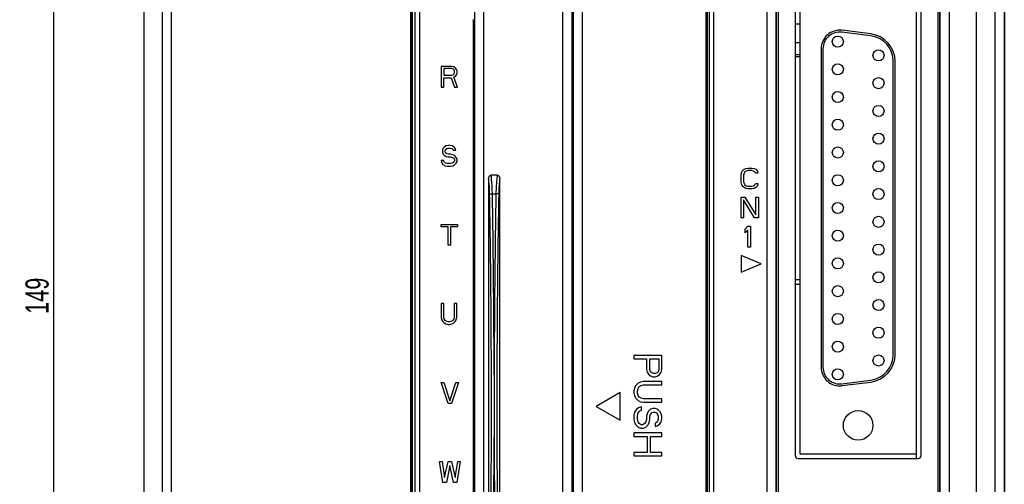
# Model space of a CAD drawing. Extents: x -1 to 1437, y 34 to 468.
# Tile 22 of 34: x 1017 to 1123, y 243 to 293. Entities that reach past the tile are written whole.
import ezdxf

# ---------------------------------------------------------------- set-up
doc = ezdxf.new("R2010")
doc.units = 0
doc.header["$LTSCALE"] = 23.1
doc.header["$MEASUREMENT"] = 0
doc.layers.get('0').update_dxf_attribs({"linetype": 'CONTINUOUS'})
doc.layers.add('CURVE', color=7, linetype='CONTINUOUS')
doc.layers.add('DIM', color=5, linetype='CONTINUOUS', lineweight=0)
doc.styles.get("Standard").update_dxf_attribs({"font": 'txt', "width": 0.7})
doc.dimstyles.get("Standard").update_dxf_attribs({"dimtxt": 2.5, "dimasz": 1.5, "dimexe": 0.18, "dimexo": 0.0625, "dimgap": 0.09, "dimtad": 1, "dimdsep": 46, "dimtxsty": 'Standard', "dimblk": '_FILLED', "dimblk1": '_FILLED', "dimblk2": '_FILLED', "dimcen": 0.09, "dimadec": 0, "dimazin": 0, "dimtol": 1, "dimtp": 0.01, "dimtm": 0.01, "dimtfac": 1, "dimtofl": 0, "dimtmove": 0, "dimatfit": 3, "dimldrblk": '_FILLED', "dimfxl": 0, "dimtolj": 1, "dimarcsym": 0})

# ---------------------------------------------------------------- blocks, each defined once
blk = doc.blocks.new('_FILLED')
at = {"color": 0, "linetype": 'ByBlock'}
blk.add_solid([(0, 0), (-1, 0.2), (-1, -0.2)], dxfattribs=at)
blk = doc.blocks.new('*D96')
at = {"layer": 'DIM', "color": 0, "lineweight": -2}
for p, q in [((1031.44, 343.91), (1008.84, 343.91)), ((1009.84, 340.91), (1009.84, 184.91)), ((1031.44, 181.91), (1008.84, 181.91))]:
    blk.add_line(p, q, dxfattribs=at)
at = {"layer": 'DIM', "color": 0, "lineweight": -2, "xscale": 3, "yscale": 3, "zscale": 3}
for p, rotation in [((1009.84, 343.91), 90), ((1009.84, 181.91), 270)]:
    blk.add_blockref('_FILLED', p, dxfattribs=dict(at, rotation=rotation))
at = {"layer": 'DIM', "color": 0, "insert": (1008.09, 262.91), "char_height": 2.5, "attachment_point": 5, "rotation": 90}
blk.add_mtext('\\A1;162', dxfattribs=at)
blk = doc.blocks.new('*D97')
at = {"layer": 'DIM', "color": 0, "lineweight": -2}
for p, q in [((1039.44, 337.41), (1019.66, 337.41)), ((1020.66, 334.41), (1020.66, 191.41)), ((1049.44, 188.41), (1019.66, 188.41))]:
    blk.add_line(p, q, dxfattribs=at)
at = {"layer": 'DIM', "color": 0, "lineweight": -2, "xscale": 3, "yscale": 3, "zscale": 3}
for p, rotation in [((1020.66, 337.41), 90), ((1020.66, 188.41), 270)]:
    blk.add_blockref('_FILLED', p, dxfattribs=dict(at, rotation=rotation))
at = {"layer": 'DIM', "color": 0, "insert": (1018.91, 262.91), "char_height": 2.5, "attachment_point": 5, "rotation": 90}
blk.add_mtext('\\A1;149', dxfattribs=at)

msp = doc.modelspace()

# ---------------------------------------------------------------- linework, layer by layer
at = {"color": 7, "linetype": 'Continuous'}
for p, q in [((1059.44, 182.91), (1059.44, 342.91)), ((1059.46, 193.32), (1059.46, 342.88)), ((1123.41, 342.88), (1123.41, 182.93)), ((1123.44, 342.91), (1123.44, 182.91)), ((1030.44, 341.91), (1030.44, 183.91)), ((1059.27, 332.98), (1059.27, 190.34)), ((1032.44, 196.98), (1032.44, 326.98)), ((1033.4, 326.15), (1033.4, 197.63)), ((1120.44, 183.96), (1120.44, 304.62)), ((1122.43, 183.91), (1122.43, 304.14)), ((1066.21, 203.11), (1066.21, 299.59)), ((1067.2, 203.07), (1067.2, 299.63)), ((1075.7, 299.63), (1075.7, 203.07)), ((1076.68, 299.67), (1076.68, 203.03)), ((1076.83, 299.7), (1076.83, 203)), ((1077.82, 299.74), (1077.82, 202.96)), ((1100.84, 299.21), (1100.84, 245.61)), ((1113.94, 245.31), (1113.94, 299.51)), ((1114.44, 245.61), (1114.44, 299.21)), ((1059.75, 203.89), (1059.75, 298.92)), ((1060.25, 203.89), (1060.25, 298.92)), ((1091.22, 203.96), (1091.22, 298.74)), ((1091.53, 298.9), (1091.53, 203.92)), ((1092.02, 298.9), (1092.02, 203.92)), ((1097.76, 298.49), (1097.76, 193.13)), ((1098.75, 298.49), (1098.75, 193.13)), ((1098.83, 210.31), (1098.83, 298.41)), ((1099.03, 210.31), (1099.03, 298.41)), ((1101.34, 299.01), (1101.34, 245.81)), ((1116.24, 298.41), (1116.24, 210.31)), ((1116.44, 298.41), (1116.44, 210.31)), ((1116.52, 193.13), (1116.52, 298.49)), ((1117.52, 193.13), (1117.52, 298.49)), ((1091.27, 207.16), (1091.27, 295.54)), ((1091.31, 207.16), (1091.31, 295.54)), ((1091.33, 295.03), (1091.33, 207.79)), ((1066.05, 209.93), (1066.05, 292.78)), ((1091.31, 292.31), (1091.33, 292.31)), ((1100.84, 292.31), (1101.34, 292.31)), ((1109.01, 291.24), (1105.88, 291.63)), ((1108.98, 291.04), (1105.86, 291.43)), ((1091.31, 290.31), (1091.33, 290.31)), ((1100.84, 290.31), (1101.34, 290.31)), ((1103.64, 289.64), (1103.64, 255.17)), ((1103.84, 289.64), (1103.84, 255.17)), ((1091.31, 289.02), (1091.33, 289.02)), ((1091.31, 288.81), (1091.33, 288.81)), ((1100.84, 289.02), (1101.34, 289.02)), ((1100.84, 288.81), (1101.34, 288.81)), ((1062.57, 287.72), (1062.57, 285.47)), ((1063.69, 287.72), (1062.57, 287.72)), ((1062.85, 287.48), (1062.85, 286.77)), ((1063.74, 287.48), (1062.85, 287.48)), ((1063.93, 287.68), (1063.69, 287.72)), ((1063.88, 287.44), (1063.74, 287.48)), ((1063.98, 287.34), (1063.88, 287.44)), ((1064.12, 287.53), (1063.93, 287.68)), ((1064.02, 287.2), (1063.98, 287.34)), ((1064.26, 287.34), (1064.12, 287.53)), ((1064.3, 287.2), (1064.26, 287.34)), ((1111.44, 256.56), (1111.44, 288.26)), ((1111.64, 256.56), (1111.64, 288.26)), ((1062.85, 286.77), (1063.74, 286.77)), ((1062.85, 285.47), (1062.85, 286.48)), ((1062.85, 286.48), (1063.65, 286.48)), ((1063.65, 286.48), (1064.02, 285.47)), ((1063.74, 286.77), (1063.88, 286.81)), ((1063.88, 286.81), (1063.98, 286.91)), ((1063.93, 286.57), (1064.12, 286.67)), ((1064.35, 285.47), (1063.93, 286.57)), ((1063.98, 286.91), (1064.02, 287.05)), ((1064.02, 287.05), (1064.02, 287.2)), ((1064.12, 286.67), (1064.26, 286.86)), ((1064.26, 286.86), (1064.3, 287.01)), ((1064.3, 287.01), (1064.3, 287.2)), ((1062.57, 285.47), (1062.85, 285.47)), ((1064.02, 285.47), (1064.35, 285.47)), ((1062.76, 278.84), (1062.71, 278.65)), ((1062.94, 279.03), (1062.76, 278.84)), ((1063.13, 279.13), (1062.94, 279.03)), ((1063.04, 278.74), (1063.18, 278.84)), ((1063.32, 279.17), (1063.13, 279.13)), ((1063.18, 278.84), (1063.32, 278.89)), ((1063.55, 279.17), (1063.32, 279.17)), ((1063.32, 278.89), (1063.6, 278.89)), ((1063.79, 279.13), (1063.55, 279.17)), ((1063.6, 278.89), (1063.74, 278.84)), ((1063.74, 278.84), (1063.84, 278.74)), ((1063.98, 278.98), (1063.79, 279.13)), ((1064.12, 278.79), (1063.98, 278.98)), ((1062.71, 278.65), (1062.71, 278.46)), ((1062.71, 278.46), (1062.76, 278.26)), ((1062.76, 278.26), (1062.94, 278.07)), ((1062.94, 278.07), (1063.13, 277.98)), ((1062.99, 278.6), (1063.04, 278.74)), ((1062.99, 278.5), (1062.99, 278.6)), ((1063.04, 278.36), (1062.99, 278.5)), ((1063.18, 278.26), (1063.04, 278.36)), ((1063.13, 277.98), (1063.32, 277.93)), ((1063.32, 278.22), (1063.18, 278.26)), ((1063.6, 278.22), (1063.32, 278.22)), ((1063.32, 277.93), (1063.6, 277.93)), ((1063.84, 278.17), (1063.6, 278.22)), ((1063.6, 277.93), (1063.79, 277.88)), ((1063.79, 277.88), (1063.93, 277.79)), ((1063.84, 278.74), (1063.88, 278.65)), ((1064.02, 278.07), (1063.84, 278.17)), ((1063.88, 278.65), (1064.16, 278.65)), ((1063.93, 277.79), (1064.02, 277.64)), ((1064.21, 277.88), (1064.02, 278.07)), ((1064.16, 278.65), (1064.12, 278.79)), ((1064.3, 277.69), (1064.21, 277.88)), ((1062.57, 277.55), (1062.62, 277.35)), ((1062.85, 277.55), (1062.57, 277.55)), ((1062.62, 277.35), (1062.76, 277.12)), ((1062.76, 277.12), (1062.99, 276.97)), ((1062.9, 277.4), (1062.85, 277.55)), ((1063.04, 277.26), (1062.9, 277.4)), ((1062.99, 276.97), (1063.23, 276.92)), ((1063.23, 277.21), (1063.04, 277.26)), ((1063.6, 277.21), (1063.23, 277.21)), ((1063.23, 276.92), (1063.6, 276.92)), ((1063.79, 277.26), (1063.6, 277.21)), ((1063.6, 276.92), (1063.84, 276.97)), ((1063.93, 277.35), (1063.79, 277.26)), ((1063.84, 276.97), (1064.02, 277.07)), ((1064.02, 277.5), (1063.93, 277.35)), ((1064.02, 277.64), (1064.02, 277.5)), ((1064.02, 277.07), (1064.21, 277.26)), ((1064.21, 277.26), (1064.3, 277.45)), ((1064.3, 277.45), (1064.3, 277.69)), ((1095.31, 276.59), (1095.5, 276.68)), ((1095.5, 276.68), (1095.73, 276.73)), ((1095.73, 276.73), (1096.15, 276.73)), ((1096.15, 276.73), (1096.39, 276.68)), ((1096.39, 276.68), (1096.58, 276.59)), ((1068.64, 275.95), (1067.97, 275.95)), ((1094.98, 275.97), (1095.03, 276.21)), ((1094.98, 275.25), (1094.98, 275.97)), ((1095.03, 276.21), (1095.12, 276.4)), ((1095.12, 276.4), (1095.31, 276.59)), ((1095.31, 276.16), (1095.26, 275.97)), ((1095.26, 275.97), (1095.26, 275.25)), ((1095.4, 276.3), (1095.31, 276.16)), ((1095.55, 276.4), (1095.4, 276.3)), ((1095.73, 276.45), (1095.55, 276.4)), ((1096.15, 276.45), (1095.73, 276.45)), ((1096.34, 276.4), (1096.15, 276.45)), ((1096.48, 276.3), (1096.34, 276.4)), ((1096.53, 276.16), (1096.48, 276.3)), ((1096.81, 276.16), (1096.53, 276.16)), ((1096.58, 276.59), (1096.76, 276.4)), ((1096.76, 276.4), (1096.81, 276.16)), ((1067.7, 275.54), (1067.7, 226.36)), ((1068.9, 226.36), (1068.9, 275.54)), ((1095.03, 275.01), (1094.98, 275.25)), ((1095.12, 274.82), (1095.03, 275.01)), ((1095.31, 274.63), (1095.12, 274.82)), ((1095.26, 275.25), (1095.31, 275.06)), ((1095.31, 275.06), (1095.4, 274.91)), ((1095.5, 274.53), (1095.31, 274.63)), ((1095.4, 274.91), (1095.55, 274.82)), ((1095.55, 274.82), (1095.73, 274.77)), ((1095.73, 274.77), (1096.15, 274.77)), ((1096.15, 274.77), (1096.34, 274.82)), ((1096.34, 274.82), (1096.48, 274.91)), ((1096.58, 274.63), (1096.39, 274.53)), ((1096.48, 274.91), (1096.53, 275.06)), ((1096.53, 275.06), (1096.81, 275.06)), ((1096.76, 274.82), (1096.58, 274.63)), ((1096.81, 275.06), (1096.76, 274.82)), ((1068.11, 273.95), (1068.49, 273.95)), ((1094.98, 273.58), (1095.4, 273.58)), ((1094.98, 271.33), (1094.98, 273.58)), ((1095.4, 273.58), (1096.58, 271.67)), ((1095.73, 274.48), (1095.5, 274.53)), ((1096.15, 274.48), (1095.73, 274.48)), ((1096.39, 274.53), (1096.15, 274.48)), ((1096.58, 273.58), (1096.86, 273.58)), ((1096.58, 271.67), (1096.58, 273.58)), ((1096.86, 273.58), (1096.86, 271.33)), ((1095.26, 273.3), (1095.26, 271.33)), ((1096.44, 271.33), (1095.26, 273.3)), ((1062.57, 270.38), (1062.57, 270.62)), ((1062.57, 270.62), (1064.35, 270.62)), ((1063.32, 270.38), (1062.57, 270.38)), ((1063.32, 268.37), (1063.32, 270.38)), ((1063.6, 270.38), (1063.6, 268.37)), ((1064.35, 270.38), (1063.6, 270.38)), ((1064.35, 270.62), (1064.35, 270.38)), ((1095.26, 271.33), (1094.98, 271.33)), ((1095.43, 270.1), (1095.71, 270.43)), ((1095.71, 270.43), (1096, 270.43)), ((1096, 270.43), (1096, 268.18)), ((1096.86, 271.33), (1096.44, 271.33)), ((1095.43, 269.71), (1095.43, 270.1)), ((1095.71, 270.05), (1095.43, 269.71)), ((1095.71, 268.18), (1095.71, 270.05)), ((1063.6, 268.37), (1063.32, 268.37)), ((1096, 268.18), (1095.71, 268.18)), ((1097.16, 266.38), (1094.98, 267.28)), ((1094.98, 267.28), (1094.98, 265.48)), ((1094.98, 265.48), (1097.16, 266.38)), ((1100.84, 264.66), (1101.34, 264.66)), ((1100.84, 264.16), (1101.34, 264.16)), ((1062.57, 262.07), (1062.57, 260.59)), ((1062.85, 262.07), (1062.57, 262.07)), ((1062.85, 260.59), (1062.85, 262.07)), ((1063.98, 262.07), (1063.98, 260.59)), ((1064.26, 262.07), (1063.98, 262.07)), ((1064.26, 260.59), (1064.26, 262.07)), ((1062.57, 260.59), (1062.62, 260.35)), ((1062.62, 260.35), (1062.71, 260.16)), ((1062.71, 260.16), (1062.9, 259.97)), ((1062.9, 260.4), (1062.85, 260.59)), ((1062.99, 260.25), (1062.9, 260.4)), ((1062.9, 259.97), (1063.09, 259.87)), ((1063.13, 260.16), (1062.99, 260.25)), ((1063.09, 259.87), (1063.32, 259.82)), ((1063.32, 260.11), (1063.13, 260.16)), ((1063.51, 260.11), (1063.32, 260.11)), ((1063.32, 259.82), (1063.51, 259.82)), ((1063.69, 260.16), (1063.51, 260.11)), ((1063.51, 259.82), (1063.74, 259.87)), ((1063.84, 260.25), (1063.69, 260.16)), ((1063.74, 259.87), (1063.93, 259.97)), ((1063.93, 260.4), (1063.84, 260.25)), ((1063.98, 260.59), (1063.93, 260.4)), ((1063.93, 259.97), (1064.12, 260.16)), ((1064.12, 260.16), (1064.21, 260.35)), ((1064.21, 260.35), (1064.26, 260.59)), ((1086.41, 256.45), (1083.41, 256.45)), ((1083.41, 256.45), (1083.41, 256.08)), ((1083.41, 256.08), (1084.75, 256.08)), ((1084.75, 256.08), (1084.75, 254.95)), ((1085.14, 254.89), (1085.14, 256.08)), ((1085.14, 256.08), (1086.09, 256.08)), ((1086.09, 256.08), (1086.09, 254.89)), ((1086.41, 254.95), (1086.41, 256.45)), ((1084.75, 254.95), (1084.82, 254.64)), ((1084.82, 254.64), (1085.01, 254.39)), ((1085.01, 254.39), (1085.26, 254.2)), ((1085.2, 254.7), (1085.14, 254.89)), ((1085.33, 254.58), (1085.2, 254.7)), ((1085.52, 254.51), (1085.33, 254.58)), ((1085.71, 254.51), (1085.52, 254.51)), ((1085.9, 254.58), (1085.71, 254.51)), ((1086.03, 254.7), (1085.9, 254.58)), ((1085.9, 254.2), (1086.16, 254.39)), ((1086.09, 254.89), (1086.03, 254.7)), ((1086.16, 254.39), (1086.35, 254.64)), ((1086.35, 254.64), (1086.41, 254.95)), ((1063.32, 251.27), (1062.57, 253.52)), ((1062.57, 253.52), (1062.85, 253.52)), ((1062.85, 253.52), (1063.51, 251.56)), ((1063.51, 251.56), (1064.16, 253.52)), ((1064.44, 253.52), (1063.69, 251.27)), ((1064.16, 253.52), (1064.44, 253.52)), ((1083.86, 253.45), (1083.61, 253.2)), ((1084.12, 253.58), (1083.86, 253.45)), ((1084.43, 253.64), (1084.12, 253.58)), ((1084.18, 253.2), (1084.43, 253.26)), ((1086.41, 253.64), (1084.43, 253.64)), ((1084.43, 253.26), (1086.41, 253.26)), ((1085.26, 254.2), (1085.46, 254.14)), ((1085.46, 254.14), (1085.71, 254.14)), ((1085.71, 254.14), (1085.9, 254.2)), ((1086.41, 253.26), (1086.41, 253.64)), ((1105.86, 253.39), (1108.98, 253.78)), ((1105.88, 253.19), (1109.01, 253.58)), ((1081.91, 252.45), (1079.32, 250.95)), ((1081.91, 249.45), (1081.91, 252.45)), ((1083.48, 252.95), (1083.41, 252.64)), ((1083.41, 252.64), (1083.41, 252.39)), ((1083.41, 252.39), (1083.48, 252.08)), ((1083.61, 253.2), (1083.48, 252.95)), ((1083.8, 252.64), (1083.86, 252.89)), ((1083.8, 252.39), (1083.8, 252.64)), ((1083.86, 252.14), (1083.8, 252.39)), ((1083.86, 252.89), (1083.99, 253.08)), ((1083.99, 253.08), (1084.18, 253.2)), ((1063.69, 251.27), (1063.32, 251.27)), ((1083.48, 252.08), (1083.61, 251.83)), ((1083.61, 251.83), (1083.86, 251.58)), ((1083.99, 251.95), (1083.86, 252.14)), ((1083.86, 251.58), (1084.12, 251.45)), ((1084.18, 251.83), (1083.99, 251.95)), ((1084.12, 251.45), (1084.43, 251.39)), ((1084.43, 251.76), (1084.18, 251.83)), ((1086.41, 251.76), (1084.43, 251.76)), ((1084.43, 251.39), (1086.41, 251.39)), ((1086.41, 251.39), (1086.41, 251.76)), ((1079.32, 250.95), (1081.91, 249.45)), ((1083.48, 250.33), (1083.41, 250.01)), ((1083.67, 250.64), (1083.48, 250.33)), ((1083.99, 250.83), (1083.67, 250.64)), ((1083.8, 250.01), (1083.86, 250.26)), ((1083.86, 250.26), (1084.05, 250.45)), ((1084.24, 250.89), (1083.99, 250.83)), ((1084.05, 250.45), (1084.24, 250.51)), ((1084.24, 250.51), (1084.24, 250.89)), ((1084.82, 250.14), (1084.75, 249.89)), ((1084.95, 250.39), (1084.82, 250.14)), ((1085.2, 250.64), (1084.95, 250.39)), ((1085.14, 249.89), (1085.2, 250.08)), ((1085.46, 250.7), (1085.2, 250.64)), ((1085.2, 250.08), (1085.33, 250.26)), ((1085.33, 250.26), (1085.52, 250.33)), ((1085.71, 250.7), (1085.46, 250.7)), ((1085.52, 250.33), (1085.65, 250.33)), ((1085.65, 250.33), (1085.84, 250.26)), ((1085.97, 250.64), (1085.71, 250.7)), ((1085.84, 250.26), (1085.97, 250.08)), ((1086.22, 250.39), (1085.97, 250.64)), ((1085.97, 250.08), (1086.03, 249.89)), ((1086.35, 250.14), (1086.22, 250.39)), ((1086.41, 249.89), (1086.35, 250.14)), ((1083.41, 250.01), (1083.41, 249.51)), ((1083.41, 249.51), (1083.48, 249.2)), ((1083.48, 249.2), (1083.61, 248.95)), ((1083.8, 249.51), (1083.8, 250.01)), ((1083.86, 249.26), (1083.8, 249.51)), ((1083.99, 249.08), (1083.86, 249.26)), ((1084.18, 248.95), (1083.99, 249.08)), ((1084.56, 249.08), (1084.37, 248.95)), ((1084.69, 249.26), (1084.56, 249.08)), ((1084.75, 249.51), (1084.69, 249.26)), ((1084.75, 249.89), (1084.75, 249.51)), ((1084.95, 248.95), (1085.07, 249.2)), ((1085.07, 249.2), (1085.14, 249.51)), ((1085.14, 249.51), (1085.14, 249.89)), ((1085.84, 249.2), (1085.71, 249.14)), ((1085.71, 249.14), (1085.71, 248.76)), ((1085.97, 249.33), (1085.84, 249.2)), ((1085.9, 248.83), (1086.16, 249.01)), ((1086.03, 249.51), (1085.97, 249.33)), ((1086.03, 249.89), (1086.03, 249.51)), ((1086.16, 249.01), (1086.35, 249.26)), ((1086.35, 249.26), (1086.41, 249.58)), ((1086.41, 249.58), (1086.41, 249.89)), ((1086.41, 248.08), (1083.41, 248.08)), ((1083.41, 248.08), (1083.41, 247.7)), ((1083.61, 248.95), (1083.86, 248.7)), ((1083.86, 248.7), (1084.12, 248.58)), ((1084.12, 248.58), (1084.43, 248.58)), ((1084.37, 248.95), (1084.18, 248.95)), ((1084.43, 248.58), (1084.69, 248.7)), ((1084.69, 248.7), (1084.95, 248.95)), ((1085.71, 248.76), (1085.9, 248.83)), ((1086.41, 247.7), (1086.41, 248.08)), ((1083.41, 247.7), (1084.82, 247.7)), ((1084.82, 247.7), (1084.82, 245.95)), ((1085.2, 247.7), (1086.41, 247.7)), ((1085.2, 245.95), (1085.2, 247.7)), ((1083.41, 245.95), (1083.41, 245.58)), ((1084.82, 245.95), (1083.41, 245.95)), ((1086.41, 245.95), (1085.2, 245.95)), ((1086.41, 245.58), (1086.41, 245.95)), ((1062.39, 244.97), (1062.67, 244.97)), ((1062.76, 242.72), (1062.39, 244.97)), ((1062.67, 244.97), (1062.95, 243.25)), ((1062.95, 243.25), (1063.33, 244.97)), ((1063.33, 244.97), (1063.7, 244.97)), ((1063.7, 244.97), (1064.08, 243.25)), ((1064.08, 243.25), (1064.36, 244.97)), ((1064.64, 244.97), (1064.26, 242.72)), ((1064.36, 244.97), (1064.64, 244.97)), ((1083.41, 245.58), (1086.41, 245.58)), ((1101.14, 245.31), (1114.14, 245.31)), ((1101.34, 245.81), (1113.94, 245.81)), ((1063.51, 244.54), (1063.14, 242.72)), ((1063.89, 242.72), (1063.51, 244.54)), ((1063.14, 242.72), (1062.76, 242.72)), ((1064.26, 242.72), (1063.89, 242.72))]:
    msp.add_line(p, q, dxfattribs=at)
for centre, radius in [((1105.44, 290.41), 0.6), ((1109.84, 288.91), 0.6), ((1105.44, 287.41), 0.6), ((1109.84, 285.91), 0.6), ((1105.44, 284.41), 0.6), ((1109.84, 282.91), 0.6), ((1105.44, 281.41), 0.6), ((1109.84, 279.91), 0.6), ((1105.44, 278.41), 0.6), ((1109.84, 276.91), 0.6), ((1105.44, 275.41), 0.6), ((1109.84, 273.91), 0.6), ((1105.44, 272.41), 0.6), ((1109.84, 270.91), 0.6), ((1105.44, 269.41), 0.6), ((1109.84, 267.91), 0.6), ((1105.44, 266.41), 0.6), ((1109.84, 264.91), 0.6), ((1105.44, 263.41), 0.6), ((1109.84, 261.91), 0.6), ((1105.44, 260.41), 0.6), ((1109.84, 258.91), 0.6), ((1105.44, 257.41), 0.6), ((1109.84, 255.91), 0.6), ((1105.44, 254.41), 0.6), ((1107.64, 248.89), 1.6)]:
    msp.add_circle(centre, radius, dxfattribs=at)
for centre, radius, start, end in [((1105.64, 289.64), 2, 82.875, 180), ((1105.64, 289.64), 1.8, 82.875, 180), ((1108.64, 288.26), 2.8, 0, 82.875), ((1108.64, 288.26), 3, 0, 82.875), ((1108.64, 256.56), 2.8, 277.125, 0), ((1108.64, 256.56), 3, 277.125, 0), ((1105.64, 255.17), 2, 180, 277.125), ((1105.64, 255.17), 1.8, 180, 277.125), ((1101.14, 245.61), 0.3, 180, 270), ((1114.14, 245.61), 0.3, 270, 0)]:
    msp.add_arc(centre, radius, start, end, dxfattribs=at)
for points, start_tangent, end_tangent in [([(1067.7, 275.54), (1067.71, 275.67), (1067.75, 275.78), (1067.8, 275.87), (1067.88, 275.93), (1067.97, 275.95)], (0.000025, 1), (1, -0.000028)), ([(1068.11, 273.95), (1068.09, 274.49), (1068.06, 275.02), (1068.02, 275.51), (1067.97, 275.95)], (-0.01571, 0.999877), (-0.143758, 0.989613)), ([(1068.64, 275.95), (1068.58, 275.51), (1068.54, 275.02), (1068.51, 274.49), (1068.49, 273.95)], (-0.143758, -0.989613), (-0.01571, -0.999877)), ([(1068.64, 275.95), (1068.72, 275.93), (1068.8, 275.87), (1068.86, 275.78), (1068.89, 275.67), (1068.9, 275.54)], (1, 0.000028), (0.000025, -1)), ([(1067.81, 273.92), (1067.8, 274.35), (1067.78, 274.77), (1067.74, 275.17), (1067.7, 275.54)], (-0.01718, 0.999852), (-0.132826, 0.991139)), ([(1068.9, 275.54), (1068.86, 275.17), (1068.83, 274.77), (1068.8, 274.35), (1068.79, 273.92)], (-0.132826, -0.991139), (-0.01718, -0.999852)), ([(1067.81, 273.92), (1067.87, 273.93), (1067.97, 273.94), (1068.11, 273.95)], (0.869159, 0.494533), (0.999856, 0.016997)), ([(1067.81, 227.98), (1067.96, 239.45), (1068.01, 250.95), (1067.96, 262.45), (1067.81, 273.92)], (0.017159, 0.999853), (-0.017159, 0.999853)), ([(1068.3, 254.39), (1068.24, 264.18), (1068.11, 273.95)], (-0.002551, 0.999997), (-0.017137, 0.999853)), ([(1068.49, 273.95), (1068.36, 264.18), (1068.3, 254.39)], (-0.017137, -0.999853), (-0.002551, -0.999997)), ([(1068.79, 273.92), (1068.73, 273.93), (1068.63, 273.94), (1068.49, 273.95)], (-0.869097, 0.494642), (-0.999856, 0.016998)), ([(1068.79, 273.92), (1068.64, 262.45), (1068.59, 250.95), (1068.64, 239.45), (1068.79, 227.98)], (-0.017159, -0.999853), (0.017159, -0.999853)), ([(1068.3, 254.39), (1068.3, 252.1), (1068.3, 249.8), (1068.3, 247.51)], (0.000004, -1), (-0.000004, -1)), ([(1068.11, 227.96), (1068.24, 237.72), (1068.3, 247.51)], (0.017137, 0.999853), (0.002551, 0.999997)), ([(1068.3, 247.51), (1068.36, 237.72), (1068.49, 227.96)], (0.002551, -0.999997), (0.017137, -0.999853))]:
    msp.add_spline(points, degree=3, dxfattribs=dict(at, start_tangent=start_tangent, end_tangent=end_tangent))
at = {"layer": 'CURVE', "color": 7, "linetype": 'Continuous'}
for p, q in [((1066.05, 281.45), (1066.05, 276.45)), ((1066.05, 253.45), (1066.05, 248.45))]:
    msp.add_line(p, q, dxfattribs=at)

# ---------------------------------------------------------------- dimensions: what is measured, and where the dimension line sits
at = {"layer": 'DIM', "color": 7}
for base, p1, p2, text, picture, middle in [((1009.84, 181.91), (1032.44, 343.91), (1032.44, 181.91), '162', '*D96', (1008.09, 262.91)), ((1020.66, 188.41), (1040.44, 337.41), (1050.44, 188.41), '149', '*D97', (1018.91, 262.91))]:
    dim = msp.add_linear_dim(base=base, p1=p1, p2=p2, angle=90, text=text, dimstyle='Standard', override={"dimasz": 3, "dimexe": 1, "dimexo": 1, "dimgap": 0.5, "dimdec": 1, "dimzin": 0, "dimcen": 3, "dimtol": 0, "dimtdec": 1, "dimtmove": 1, "dimtzin": 0}, dxfattribs=at)
    dim.commit()
    dim.dimension.update_dxf_attribs({"geometry": picture, "text_midpoint": middle})

doc.saveas('drawing.dxf')
